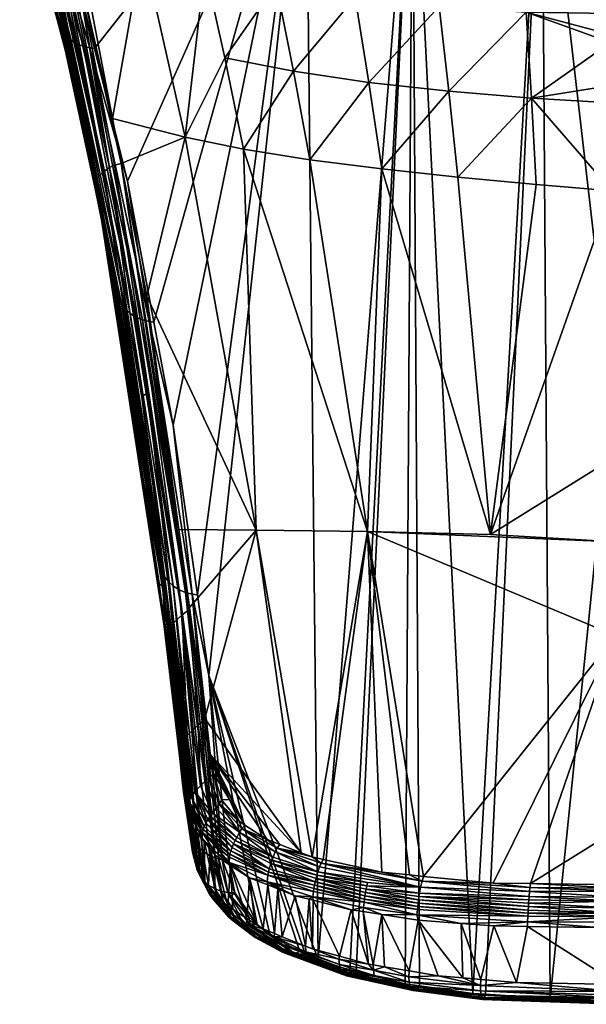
# Model space of a CAD drawing. Extents: x -0.096 to 0.096, y -0.181 to -0.001.
# Tile 1 of 56: x -0.021 to -0.001, y -0.181 to -0.146. Entities that reach past the tile are written whole.
import ezdxf

# ---------------------------------------------------------------- set-up
doc = ezdxf.new("R2010")
doc.units = 0
doc.layers.add('mesh', color=7, linetype='CONTINUOUS')

msp = doc.modelspace()

# ---------------------------------------------------------------- meshes
at = {"layer": 'mesh'}
mesh = msp.add_polyface(dxfattribs=at)
corners = [(-0.010604, -0.137391, 0.031838), (-0.018077, -0.146875, 0.013159), (-0.018546, -0.144974, 0.016593), (-0.018228, -0.142543, 0.007351), (-0.01865, -0.143099, 0.006567), (-0.016385, -0.143325, 0.005658), (-0.018814, -0.142248, 0.007992), (-0.018847, -0.142082, 0.008272), (-0.016591, -0.142447, 0.006983), (-0.016801, -0.141504, 0.008213), (-0.014558, -0.142198, 0.006511), (-0.014368, -0.143158, 0.005411), (-0.014878, -0.150019, -0.005494), (-0.014181, -0.144022, 0.004177), (-0.020387, -0.139218, 0.013747), (-0.019382, -0.143271, 0.00711), (-0.019279, -0.143206, 0.00701), (-0.020652, -0.139534, 0.01465), (-0.020684, -0.139598, 0.014968), (-0.019673, -0.143579, 0.007884), (-0.019718, -0.143633, 0.008174), (-0.019183, -0.145866, 0.004413), (-0.019553, -0.143404, 0.007339), (-0.020588, -0.139402, 0.014171), (-0.019608, -0.14346, 0.007464), (-0.019173, -0.143152, 0.006921), (-0.019649, -0.141154, 0.010239), (-0.020471, -0.139283, 0.013881), (-0.019476, -0.143339, 0.00722), (-0.019674, -0.142004, 0.021828), (-0.019507, -0.14202, 0.021868), (-0.020656, -0.14147, 0.020211), (-0.020727, -0.14118, 0.021172), (-0.020229, -0.142728, 0.017994), (-0.018251, -0.146858, 0.013124), (-0.018485, -0.146802, 0.01306), (-0.019909, -0.14195, 0.021754), (-0.018708, -0.14671, 0.012976), (-0.020134, -0.141857, 0.02166), (-0.018911, -0.146581, 0.012876), (-0.020337, -0.141727, 0.02155), (-0.020507, -0.141565, 0.021428), (-0.019083, -0.146422, 0.012763), (-0.020638, -0.14138, 0.0213), (-0.019217, -0.146241, 0.012643), (-0.019311, -0.146045, 0.012522), (-0.019405, -0.145853, 0.012401), (-0.018802, -0.148142, 0.008303), (-0.017555, -0.151091, -0.006439), (-0.017761, -0.151235, -0.006317), (-0.018883, -0.143086, 0.006719), (-0.019072, -0.143115, 0.006844), (-0.019353, -0.141089, 0.010005), (-0.019547, -0.141119, 0.010151), (-0.019643, -0.143507, 0.007597), (-0.017982, -0.151465, -0.006054), (-0.017443, -0.149356, -0.003919)]
mesh.append_faces([[corners[k] for k in face] for face in [(0, 1, 2, 2), (3, 4, 5, 5), (3, 6, 4, 4), (7, 6, 3, 3), (3, 8, 9, 9), (5, 8, 3, 3), (8, 10, 9, 9), (8, 11, 10, 10), (5, 11, 8, 8), (12, 13, 5, 5), (14, 15, 16, 16), (17, 18, 19, 19), (19, 20, 21, 21), (18, 20, 19, 19), (22, 23, 24, 24), (25, 26, 16, 16), (15, 27, 28, 28), (29, 30, 2, 2), (31, 32, 33, 33), (34, 29, 2, 2), (35, 36, 29, 29), (37, 38, 36, 36), (39, 38, 37, 37), (39, 40, 38, 38), (39, 41, 40, 40), (42, 41, 39, 39), (42, 43, 41, 41), (44, 43, 42, 42), (44, 32, 43, 43), (45, 32, 44, 44), (45, 33, 32, 32), (46, 33, 45, 45), (46, 18, 33, 33), (46, 20, 18, 18), (47, 21, 20, 20), (48, 25, 16, 16), (49, 16, 15, 15), (48, 50, 51, 51), (48, 51, 25, 25), (52, 6, 7, 7), (52, 50, 6, 6), (53, 50, 52, 52), (54, 55, 24, 24), (22, 49, 28, 28), (50, 4, 6, 6), (50, 56, 4, 4), (25, 53, 26, 26), (51, 53, 25, 25), (50, 53, 51, 51)]])
mesh = msp.add_polyface(dxfattribs=at)
corners = [(-0.010604, -0.137391, 0.031838), (-0.016917, -0.151576, 0.004667), (-0.018077, -0.146875, 0.013159), (-0.016385, -0.143325, 0.005658), (-0.017443, -0.149356, -0.003919), (-0.014878, -0.150019, -0.005494), (-0.01865, -0.143099, 0.006567), (-0.018667, -0.148572, -0.000151), (-0.018067, -0.151717, -0.005457), (-0.018031, -0.151635, -0.005706), (-0.019673, -0.143579, 0.007884), (-0.019183, -0.145866, 0.004413), (-0.018013, -0.151529, -0.005947), (-0.019643, -0.143507, 0.007597), (-0.017377, -0.155329, -0.011549), (-0.017224, -0.155718, -0.004971), (-0.017303, -0.155527, -0.005085), (-0.018053, -0.151831, 0.001615), (-0.018251, -0.146858, 0.013124), (-0.018802, -0.148142, 0.008303), (-0.019405, -0.145853, 0.012401), (-0.019311, -0.146045, 0.012522), (-0.018546, -0.144974, 0.016593), (-0.018485, -0.146802, 0.01306), (-0.019674, -0.142004, 0.021828), (-0.018708, -0.14671, 0.012976), (-0.019909, -0.14195, 0.021754), (-0.016152, -0.156533, -0.004418), (-0.016386, -0.156476, -0.004472), (-0.01661, -0.156382, -0.004546), (-0.016814, -0.156253, -0.004637), (-0.018911, -0.146581, 0.012876), (-0.016989, -0.156094, -0.004742), (-0.019083, -0.146422, 0.012763), (-0.017127, -0.155913, -0.004855), (-0.019217, -0.146241, 0.012643), (-0.019718, -0.143633, 0.008174), (-0.017113, -0.156459, -0.006774), (-0.017136, -0.150945, -0.006582), (-0.01623, -0.155638, -0.014447), (-0.017761, -0.151235, -0.006317), (-0.017555, -0.151091, -0.006439), (-0.019279, -0.143206, 0.00701), (-0.016405, -0.159203, -0.01976), (-0.017368, -0.151003, -0.006513), (-0.018883, -0.143086, 0.006719), (-0.019553, -0.143404, 0.007339), (-0.019608, -0.14346, 0.007464), (-0.017982, -0.151465, -0.006054), (-0.019382, -0.143271, 0.00711), (-0.019476, -0.143339, 0.00722)]
mesh.append_faces([[corners[k] for k in face] for face in [(0, 1, 2, 2), (3, 4, 5, 5), (3, 6, 4, 4), (7, 8, 9, 9), (10, 11, 7, 7), (9, 10, 7, 7), (9, 12, 10, 10), (12, 13, 10, 10), (8, 14, 9, 9), (15, 16, 17, 17), (18, 2, 1, 1), (19, 20, 21, 21), (18, 22, 2, 2), (23, 24, 18, 18), (25, 26, 23, 23), (27, 18, 1, 1), (28, 18, 27, 27), (28, 23, 18, 18), (29, 23, 28, 28), (29, 25, 23, 23), (30, 25, 29, 29), (30, 31, 25, 25), (32, 31, 30, 30), (32, 33, 31, 31), (34, 33, 32, 32), (34, 35, 33, 33), (15, 35, 34, 34), (15, 21, 35, 35), (17, 21, 15, 15), (17, 19, 21, 21), (19, 36, 20, 20), (17, 11, 19, 19), (17, 7, 11, 11), (16, 7, 17, 17), (16, 8, 7, 7), (37, 8, 16, 16), (37, 14, 8, 8), (5, 38, 39, 39), (5, 4, 38, 38), (40, 41, 42, 42), (43, 41, 40, 40), (41, 44, 45, 45), (46, 47, 48, 48), (48, 40, 46, 46), (12, 48, 13, 13), (38, 4, 45, 45), (44, 38, 45, 45), (49, 50, 40, 40)]])
mesh = msp.add_polyface(dxfattribs=at)
corners = [(-0.015982, -0.156551, -0.004391), (-0.016917, -0.151576, 0.004667), (-0.010604, -0.137391, 0.031838), (-0.015297, -0.160199, -0.011031), (-0.014031, -0.169052, -0.027233), (-0.01444, -0.166196, -0.022006), (-0.010173, -0.179077, -0.045294), (-0.00683, -0.137499, 0.031918), (-0.014368, -0.143158, 0.005411), (-0.013303, -0.142498, 0.005772), (-0.014558, -0.142198, 0.006511), (-0.011969, -0.142761, 0.005115), (-0.011888, -0.143272, 0.00465), (-0.011808, -0.143749, 0.004128), (-0.014181, -0.144022, 0.004177), (-0.011648, -0.144608, 0.002966), (-0.013469, -0.147207, -0.001075), (-0.011039, -0.147685, -0.002081), (-0.012361, -0.163911, -0.028731), (-0.012804, -0.15044, -0.006466), (-0.014878, -0.150019, -0.005494), (-0.008428, -0.163955, -0.029167), (-0.010465, -0.150814, -0.007287), (-0.00792, -0.151139, -0.007958), (-0.006106, -0.142814, 0.003638), (-0.009174, -0.142603, 0.004397), (-0.00911, -0.143174, 0.00406), (-0.00615, -0.14218, 0.00384), (-0.009239, -0.142012, 0.004661), (-0.005886, -0.145397, 0.001418), (-0.008858, -0.145068, 0.002047), (-0.008375, -0.14808, -0.002875), (-0.005974, -0.144507, 0.00251), (-0.008983, -0.144201, 0.00316), (-0.006018, -0.143992, 0.002972), (-0.009047, -0.143709, 0.003645), (-0.006062, -0.143424, 0.003351), (-0.010569, -0.142987, 0.004544), (-0.010642, -0.142433, 0.004912), (-0.014751, -0.141157, 0.007423), (-0.013482, -0.141431, 0.006597), (-0.012134, -0.141667, 0.005859), (-0.010716, -0.141861, 0.005213), (-0.010865, -0.140715, 0.005672), (-0.016385, -0.143325, 0.005658)]
mesh.append_faces([[corners[k] for k in face] for face in [(0, 1, 2, 2), (2, 3, 0, 0), (4, 5, 2, 2), (6, 2, 7, 7), (8, 9, 10, 10), (8, 11, 9, 9), (8, 12, 11, 11), (8, 13, 12, 12), (14, 13, 8, 8), (14, 15, 13, 13), (16, 15, 14, 14), (16, 17, 15, 15), (18, 19, 20, 20), (21, 22, 19, 19), (21, 23, 22, 22), (24, 25, 26, 26), (27, 28, 25, 25), (29, 30, 31, 31), (32, 33, 30, 30), (34, 35, 33, 33), (26, 35, 36, 36), (26, 37, 35, 35), (25, 37, 26, 26), (25, 38, 37, 37), (28, 38, 25, 25), (9, 39, 10, 10), (11, 40, 9, 9), (11, 41, 40, 40), (42, 41, 11, 11), (30, 17, 31, 31), (30, 15, 17, 17), (33, 15, 30, 30), (33, 13, 15, 15), (35, 13, 33, 33), (35, 12, 13, 13), (37, 12, 35, 35), (37, 11, 12, 12), (38, 11, 37, 37), (38, 42, 11, 11), (28, 42, 38, 38), (28, 43, 42, 42), (44, 14, 8, 8), (20, 16, 14, 14), (19, 16, 20, 20), (19, 17, 16, 16), (22, 17, 19, 19), (22, 31, 17, 17), (23, 31, 22, 22)]])
mesh = msp.add_polyface(dxfattribs=at)
corners = [(0.000445, -0.180498, -0.047313), (-0.001955, -0.18047, -0.047295), (0.000224, -0.159069, -0.00764), (-0.00225, -0.13763, 0.032014), (-0.004244, -0.180325, -0.047121), (-0.004697, -0.180296, -0.047087), (-0.00683, -0.137499, 0.031918), (-0.008824, -0.179533, -0.045995), (-0.009052, -0.179478, -0.045914), (-0.010173, -0.179077, -0.045294), (-0.00709, -0.179949, -0.046607), (-0.006589, -0.180022, -0.046708), (-0.010604, -0.137391, 0.031838), (-0.01444, -0.166196, -0.022006), (-0.015297, -0.160199, -0.011031), (-0.014031, -0.169052, -0.027233), (-0.012361, -0.163911, -0.028731), (-0.014716, -0.166649, -0.032936), (-0.014176, -0.170575, -0.039529), (-0.015096, -0.163884, -0.028293), (-0.01623, -0.155638, -0.014447), (-0.010381, -0.175467, -0.048092), (-0.008428, -0.163955, -0.029167), (-0.009995, -0.175552, -0.048262), (-0.007914, -0.17601, -0.049182), (0.000337, -0.164329, -0.030004), (0.000368, -0.167648, -0.035525), (-0.004076, -0.16406, -0.029518), (-0.006436, -0.176154, -0.049491), (0.00022, -0.151912, -0.009355), (-0.002452, -0.151684, -0.008963), (0.000309, -0.161337, -0.025029), (-0.014878, -0.150019, -0.005494), (-0.012804, -0.15044, -0.006466), (-0.00792, -0.151139, -0.007958), (-0.005229, -0.151425, -0.008504), (-0.015543, -0.167772, -0.032934), (-0.015544, -0.167924, -0.032776), (-0.015075, -0.17181, -0.039745), (-0.014742, -0.166732, -0.033042), (-0.014267, -0.170677, -0.039672), (-0.014413, -0.170799, -0.039798), (-0.015077, -0.171707, -0.039805), (-0.015453, -0.167383, -0.033165), (-0.014982, -0.17138, -0.039916), (-0.015375, -0.167278, -0.033192), (-0.015035, -0.171492, -0.039891), (-0.015278, -0.167173, -0.033206), (-0.014903, -0.171268, -0.039928), (-0.014622, -0.166175, -0.02203), (-0.01486, -0.166115, -0.02208), (-0.016152, -0.156533, -0.004418), (-0.015089, -0.166017, -0.02215), (-0.016386, -0.156476, -0.004472), (-0.014805, -0.171158, -0.039927), (-0.014973, -0.166904, -0.033171), (-0.014592, -0.170956, -0.039887), (-0.015065, -0.171601, -0.039854), (-0.015534, -0.167586, -0.033073), (-0.013814, -0.175493, -0.039327), (-0.01426, -0.175256, -0.039478), (-0.015296, -0.165884, -0.022238), (-0.01443, -0.175079, -0.039582), (-0.015473, -0.16572, -0.02234), (-0.014567, -0.174881, -0.039696), (-0.015612, -0.165534, -0.022452)]
mesh.append_faces([[corners[k] for k in face] for face in [(0, 1, 2, 2), (3, 4, 5, 5), (1, 4, 3, 3), (6, 7, 8, 8), (9, 6, 8, 8), (6, 10, 7, 7), (6, 11, 10, 10), (5, 11, 6, 6), (12, 13, 14, 14), (9, 15, 12, 12), (16, 17, 18, 18), (16, 19, 17, 17), (20, 19, 16, 16), (21, 22, 16, 16), (23, 24, 22, 22), (25, 22, 26, 26), (25, 27, 22, 22), (22, 28, 26, 26), (27, 29, 30, 30), (27, 31, 29, 29), (25, 31, 27, 27), (16, 32, 20, 20), (22, 33, 16, 16), (27, 34, 22, 22), (30, 35, 27, 27), (36, 37, 38, 38), (18, 39, 40, 40), (17, 39, 18, 18), (41, 40, 39, 39), (38, 42, 36, 36), (43, 44, 45, 45), (46, 44, 43, 43), (17, 19, 39, 39), (47, 45, 48, 48), (49, 13, 15, 15), (49, 14, 13, 13), (50, 51, 49, 49), (52, 53, 50, 50), (54, 55, 47, 47), (54, 56, 55, 55), (41, 39, 55, 55), (56, 41, 55, 55), (57, 46, 58, 58), (58, 36, 42, 42), (50, 59, 52, 52), (49, 59, 50, 50), (60, 61, 52, 52), (62, 63, 61, 61), (63, 64, 65, 65)]])
mesh = msp.add_polyface(dxfattribs=at)
corners = [(0.000224, -0.159069, -0.00764), (-0.00225, -0.13763, 0.032014), (0.000002, -0.137638, 0.032031), (-0.001955, -0.18047, -0.047295), (-0.004697, -0.180296, -0.047087), (-0.00683, -0.137499, 0.031918), (-0.002945, -0.142163, 0.003385), (-0.002922, -0.14285, 0.003228), (0.000146, -0.14271, 0.003118), (0.00022, -0.151912, -0.009355), (0.000191, -0.148805, -0.004188), (-0.002625, -0.148636, -0.003903), (-0.002806, -0.145594, 0.00106), (0.000168, -0.14638, -0.000142), (0.000161, -0.145638, 0.000934), (0.00017, -0.146669, -0.000616), (0.000185, -0.148188, -0.003163), (0.000154, -0.144657, 0.002067), (-0.002853, -0.144666, 0.00216), (0.000159, -0.145314, 0.001405), (0.000153, -0.14439, 0.002336), (-0.002876, -0.144119, 0.002614), (0.00015, -0.143832, 0.002712), (0.000149, -0.143429, 0.002898), (-0.002899, -0.143509, 0.002973), (0.000148, -0.143218, 0.002996), (-0.004076, -0.16406, -0.029518), (-0.005229, -0.151425, -0.008504), (-0.00792, -0.151139, -0.007958), (-0.006062, -0.143424, 0.003351), (-0.006106, -0.142814, 0.003638), (-0.00615, -0.14218, 0.00384), (-0.005549, -0.148394, -0.003472), (-0.005886, -0.145397, 0.001418), (-0.005974, -0.144507, 0.00251), (-0.006018, -0.143992, 0.002972), (-0.00911, -0.143174, 0.00406), (-0.009174, -0.142603, 0.004397), (-0.007824, -0.140893, 0.004496), (-0.009239, -0.142012, 0.004661), (-0.00299, -0.140784, 0.003496), (0.000145, -0.142074, 0.00327), (-0.008375, -0.14808, -0.002875), (-0.008858, -0.145068, 0.002047), (-0.008983, -0.144201, 0.00316), (-0.009047, -0.143709, 0.003645), (-0.002452, -0.151684, -0.008963), (0.000151, -0.144107, 0.002542)]
mesh.append_faces([[corners[k] for k in face] for face in [(0, 1, 2, 2), (0, 3, 1, 1), (1, 4, 5, 5), (6, 7, 8, 8), (9, 10, 11, 11), (12, 13, 14, 14), (12, 15, 13, 13), (11, 15, 12, 12), (11, 16, 15, 15), (10, 16, 11, 11), (12, 17, 18, 18), (12, 19, 17, 17), (14, 19, 12, 12), (17, 20, 18, 18), (21, 22, 23, 23), (24, 8, 7, 7), (24, 25, 8, 8), (23, 25, 24, 24), (26, 27, 28, 28), (7, 29, 24, 24), (7, 30, 29, 29), (6, 30, 7, 7), (6, 31, 30, 30), (12, 32, 11, 11), (12, 33, 32, 32), (18, 33, 12, 12), (18, 34, 33, 33), (21, 34, 18, 18), (21, 35, 34, 34), (30, 36, 29, 29), (31, 37, 30, 30), (38, 39, 31, 31), (6, 40, 31, 31), (8, 41, 6, 6), (33, 42, 32, 32), (34, 43, 33, 33), (35, 44, 34, 34), (24, 21, 23, 23), (24, 35, 21, 21), (29, 35, 24, 24), (29, 45, 35, 35), (28, 32, 42, 42), (27, 32, 28, 28), (27, 11, 32, 32), (46, 11, 27, 27), (46, 9, 11, 11), (18, 47, 21, 21), (18, 20, 47, 47), (21, 47, 22, 22)]])
mesh = msp.add_polyface(dxfattribs=at)
corners = [(-0.017377, -0.155329, -0.011549), (-0.016331, -0.162247, -0.023215), (-0.015543, -0.167772, -0.032934), (-0.015796, -0.165784, -0.02918), (-0.015544, -0.167924, -0.032776), (-0.015278, -0.167173, -0.033206), (-0.016197, -0.159035, -0.019814), (-0.016405, -0.159203, -0.01976), (-0.018031, -0.151635, -0.005706), (-0.015375, -0.167278, -0.033192), (-0.016152, -0.156533, -0.004418), (-0.015982, -0.156551, -0.004391), (-0.015297, -0.160199, -0.011031), (-0.015709, -0.165334, -0.022569), (-0.015863, -0.164645, -0.021772), (-0.017113, -0.156459, -0.006774), (-0.015788, -0.165141, -0.022681), (-0.015667, -0.165929, -0.024125), (-0.014622, -0.166175, -0.02203), (-0.01486, -0.166115, -0.02208), (-0.016386, -0.156476, -0.004472), (-0.015089, -0.166017, -0.02215), (-0.01661, -0.156382, -0.004546), (-0.015296, -0.165884, -0.022238), (-0.016814, -0.156253, -0.004637), (-0.015473, -0.16572, -0.02234), (-0.016989, -0.156094, -0.004742), (-0.015612, -0.165534, -0.022452), (-0.017127, -0.155913, -0.004855), (-0.017224, -0.155718, -0.004971), (-0.017303, -0.155527, -0.005085), (-0.016917, -0.151576, 0.004667), (-0.014719, -0.174476, -0.039924), (-0.017555, -0.151091, -0.006439), (-0.014973, -0.166904, -0.033171), (-0.017368, -0.151003, -0.006513), (-0.014742, -0.166732, -0.033042), (-0.015534, -0.167586, -0.033073), (-0.018013, -0.151529, -0.005947), (-0.017982, -0.151465, -0.006054), (-0.017761, -0.151235, -0.006317), (-0.015453, -0.167383, -0.033165), (-0.015035, -0.171492, -0.039891), (-0.017136, -0.150945, -0.006582), (-0.015096, -0.163884, -0.028293), (-0.01623, -0.155638, -0.014447), (-0.014665, -0.174675, -0.039813)]
mesh.append_faces([[corners[k] for k in face] for face in [(0, 1, 2, 2), (2, 3, 4, 4), (1, 3, 2, 2), (5, 6, 7, 7), (8, 0, 2, 2), (7, 9, 5, 5), (10, 11, 12, 12), (13, 14, 15, 15), (13, 16, 14, 14), (17, 16, 13, 13), (18, 10, 12, 12), (19, 20, 10, 10), (21, 22, 20, 20), (23, 22, 21, 21), (23, 24, 22, 22), (25, 24, 23, 23), (25, 26, 24, 24), (27, 26, 25, 25), (27, 28, 26, 26), (13, 28, 27, 27), (13, 29, 28, 28), (15, 29, 13, 13), (15, 30, 29, 29), (10, 31, 11, 11), (14, 0, 15, 15), (14, 1, 0, 0), (16, 1, 14, 14), (16, 17, 1, 1), (17, 3, 1, 1), (17, 4, 3, 3), (32, 4, 17, 17), (7, 6, 33, 33), (5, 34, 6, 6), (34, 35, 33, 33), (34, 36, 35, 35), (6, 34, 33, 33), (37, 38, 8, 8), (39, 9, 40, 40), (41, 9, 39, 39), (37, 39, 38, 38), (37, 41, 39, 39), (42, 41, 37, 37), (8, 2, 37, 37), (43, 44, 45, 45), (36, 43, 35, 35), (36, 44, 43, 43), (7, 40, 9, 9), (46, 13, 27, 27)]])
mesh = msp.add_polyface(dxfattribs=at)
corners = [(-0.010815, -0.178811, -0.044875), (-0.011864, -0.178246, -0.043959), (-0.014031, -0.169052, -0.027233), (-0.010616, -0.178919, -0.04505), (-0.011525, -0.175027, -0.047247), (-0.010764, -0.17532, -0.047809), (-0.014005, -0.171818, -0.041616), (-0.013309, -0.173438, -0.044405), (-0.012968, -0.174202, -0.04572), (-0.01276, -0.174338, -0.045969), (-0.01359, -0.173452, -0.044393), (-0.013853, -0.172531, -0.042823), (-0.011969, -0.174856, -0.046921), (-0.013987, -0.171973, -0.041877), (-0.013968, -0.172128, -0.042138), (-0.014176, -0.170575, -0.039529), (-0.012361, -0.163911, -0.028731), (-0.010381, -0.175467, -0.048092), (-0.009995, -0.175552, -0.048262), (-0.008428, -0.163955, -0.029167), (0.000433, -0.174484, -0.046895), (0.000368, -0.167648, -0.035525), (-0.00266, -0.17641, -0.050053), (-0.003983, -0.176392, -0.050002), (-0.006436, -0.176154, -0.049491), (-0.00694, -0.176105, -0.049385), (-0.007914, -0.17601, -0.049182), (-0.014068, -0.174142, -0.044966), (-0.013105, -0.174887, -0.046468), (-0.013988, -0.174023, -0.044936), (-0.012947, -0.174595, -0.046303), (-0.013774, -0.173737, -0.044775), (-0.013909, -0.173914, -0.044892), (-0.014158, -0.172779, -0.043131), (-0.014327, -0.172948, -0.043239), (-0.013664, -0.173603, -0.044626), (-0.012863, -0.17446, -0.046152), (-0.014023, -0.172648, -0.042988), (-0.014267, -0.170677, -0.039672), (-0.013047, -0.174775, -0.046423), (-0.014526, -0.173162, -0.043301), (-0.014142, -0.174264, -0.044983), (-0.013568, -0.175559, -0.039279), (-0.013337, -0.175593, -0.039249), (-0.014622, -0.166175, -0.02203), (-0.013682, -0.175543, -0.039294), (-0.013814, -0.175493, -0.039327)]
mesh.append_faces([[corners[k] for k in face] for face in [(0, 1, 2, 2), (3, 0, 2, 2), (4, 5, 6, 6), (7, 8, 9, 9), (7, 10, 8, 8), (11, 10, 7, 7), (6, 12, 4, 4), (6, 9, 12, 12), (13, 9, 6, 6), (13, 7, 9, 9), (14, 7, 13, 13), (14, 11, 7, 7), (5, 15, 6, 6), (5, 16, 15, 15), (17, 16, 5, 5), (18, 19, 17, 17), (20, 21, 22, 22), (21, 23, 22, 22), (21, 24, 23, 23), (19, 25, 24, 24), (26, 25, 19, 19), (27, 28, 29, 29), (30, 31, 32, 32), (33, 32, 31, 31), (33, 34, 32, 32), (35, 36, 8, 8), (37, 14, 13, 13), (37, 11, 14, 14), (35, 11, 37, 37), (35, 10, 11, 11), (8, 10, 35, 35), (36, 9, 8, 8), (6, 37, 13, 13), (6, 38, 37, 37), (15, 38, 6, 6), (33, 37, 38, 38), (31, 37, 33, 33), (31, 35, 37, 37), (30, 35, 31, 31), (30, 36, 35, 35), (39, 30, 32, 32), (29, 39, 32, 32), (28, 39, 29, 29), (40, 41, 27, 27), (42, 2, 43, 43), (42, 44, 2, 2), (44, 45, 46, 46), (42, 45, 44, 44)]])
mesh = msp.add_polyface(dxfattribs=at)
corners = [(-0.014928, -0.173165, -0.041589), (-0.01461, -0.175295, -0.041435), (-0.014698, -0.173985, -0.043033), (-0.015075, -0.17181, -0.039745), (-0.015544, -0.167924, -0.032776), (-0.015064, -0.171988, -0.039608), (-0.014778, -0.173833, -0.043157), (-0.014676, -0.174062, -0.043169), (-0.014558, -0.174482, -0.043909), (-0.014068, -0.174142, -0.044966), (-0.013988, -0.174023, -0.044936), (-0.014526, -0.173162, -0.043301), (-0.014413, -0.170799, -0.039798), (-0.014327, -0.172948, -0.043239), (-0.014158, -0.172779, -0.043131), (-0.014592, -0.170956, -0.039887), (-0.014805, -0.171158, -0.039927), (-0.014267, -0.170677, -0.039672), (-0.013909, -0.173914, -0.044892), (-0.01478, -0.17373, -0.043214), (-0.015077, -0.171707, -0.039805), (-0.015375, -0.167278, -0.033192), (-0.014982, -0.17138, -0.039916), (-0.014903, -0.171268, -0.039928), (-0.015278, -0.167173, -0.033206), (-0.014719, -0.174476, -0.039924), (-0.014962, -0.172855, -0.041066), (-0.014268, -0.174805, -0.044829), (-0.01477, -0.173622, -0.043259), (-0.01426, -0.174607, -0.044935), (-0.015035, -0.171492, -0.039891), (-0.015065, -0.171601, -0.039854), (-0.014239, -0.174499, -0.044967), (-0.014742, -0.173511, -0.043291), (-0.0142, -0.174385, -0.044983), (-0.014659, -0.173338, -0.043312), (-0.014142, -0.174264, -0.044983), (-0.015534, -0.167586, -0.033073), (-0.014665, -0.174675, -0.039813), (-0.015667, -0.165929, -0.024125), (-0.015089, -0.166017, -0.02215), (-0.014003, -0.175422, -0.039375), (-0.01426, -0.175256, -0.039478), (-0.013814, -0.175493, -0.039327), (-0.01443, -0.175079, -0.039582), (-0.015296, -0.165884, -0.022238), (-0.015612, -0.165534, -0.022452), (-0.014567, -0.174881, -0.039696), (-0.015473, -0.16572, -0.02234), (-0.015709, -0.165334, -0.022569)]
mesh.append_faces([[corners[k] for k in face] for face in [(0, 1, 2, 2), (3, 4, 5, 5), (0, 2, 6, 6), (3, 0, 6, 6), (6, 7, 8, 8), (2, 7, 6, 6), (9, 10, 11, 11), (12, 13, 14, 14), (11, 15, 16, 16), (14, 17, 12, 12), (15, 13, 12, 12), (11, 13, 15, 15), (11, 18, 13, 13), (10, 18, 11, 11), (3, 19, 20, 20), (6, 19, 3, 3), (21, 22, 23, 23), (24, 23, 16, 16), (25, 5, 4, 4), (26, 25, 0, 0), (3, 5, 26, 26), (3, 26, 0, 0), (6, 27, 19, 19), (28, 19, 29, 29), (28, 20, 19, 19), (28, 30, 31, 31), (32, 33, 28, 28), (33, 30, 28, 28), (32, 34, 33, 33), (23, 22, 35, 35), (33, 22, 30, 30), (33, 35, 22, 22), (34, 35, 33, 33), (34, 36, 35, 35), (28, 29, 32, 32), (31, 20, 28, 28), (37, 20, 31, 31), (11, 35, 36, 36), (16, 35, 11, 11), (16, 23, 35, 35), (38, 25, 39, 39), (40, 41, 42, 42), (43, 41, 40, 40), (44, 45, 42, 42), (46, 47, 38, 38), (44, 47, 48, 48), (39, 49, 38, 38), (26, 5, 25, 25)]])
mesh = msp.add_polyface(dxfattribs=at)
corners = [(-0.014031, -0.169052, -0.027233), (-0.012322, -0.177851, -0.043289), (-0.013337, -0.175593, -0.039249), (-0.011864, -0.178246, -0.043959), (-0.013163, -0.175008, -0.0465), (-0.011802, -0.175583, -0.047764), (-0.013105, -0.174887, -0.046468), (-0.011844, -0.175704, -0.047796), (-0.010211, -0.176106, -0.048787), (-0.010243, -0.176227, -0.048819), (-0.010381, -0.175467, -0.048092), (-0.010764, -0.17532, -0.047809), (-0.011619, -0.175157, -0.047448), (-0.012863, -0.17446, -0.046152), (-0.011969, -0.174856, -0.046921), (-0.01276, -0.174338, -0.045969), (-0.011525, -0.175027, -0.047247), (-0.011684, -0.175291, -0.0476), (-0.012947, -0.174595, -0.046303), (-0.010118, -0.175816, -0.04862), (-0.010065, -0.175682, -0.048466), (-0.010272, -0.176351, -0.048836), (-0.014068, -0.174142, -0.044966), (-0.013216, -0.175133, -0.046518), (-0.01381, -0.17541, -0.045573), (-0.013367, -0.177217, -0.044859), (-0.013269, -0.175764, -0.046223), (-0.012594, -0.176201, -0.047025), (-0.013316, -0.175661, -0.04636), (-0.011969, -0.17635, -0.047654), (-0.011946, -0.176458, -0.047509), (-0.01176, -0.175471, -0.04772), (-0.013047, -0.174775, -0.046423), (-0.010178, -0.175995, -0.048742), (-0.013848, -0.175252, -0.04562), (-0.011945, -0.176113, -0.04778), (-0.013287, -0.175367, -0.046502), (-0.013304, -0.175472, -0.046468), (-0.011927, -0.176006, -0.047806), (-0.010297, -0.17647, -0.048836), (-0.010316, -0.176582, -0.048819), (-0.013838, -0.175059, -0.045727), (-0.01426, -0.174607, -0.044935), (-0.013259, -0.175254, -0.046518), (-0.0119, -0.175889, -0.047815), (-0.013121, -0.176739, -0.041341), (-0.013568, -0.175559, -0.039279), (-0.013369, -0.176727, -0.041396), (-0.013682, -0.175543, -0.039294)]
mesh.append_faces([[corners[k] for k in face] for face in [(0, 1, 2, 2), (0, 3, 1, 1), (4, 5, 6, 6), (7, 5, 4, 4), (7, 8, 5, 5), (9, 8, 7, 7), (10, 11, 12, 12), (13, 14, 15, 15), (12, 14, 13, 13), (12, 16, 14, 14), (11, 16, 12, 12), (17, 13, 18, 18), (17, 12, 13, 13), (19, 12, 17, 17), (19, 20, 12, 12), (7, 21, 9, 9), (22, 23, 4, 4), (24, 25, 26, 26), (27, 28, 26, 26), (27, 29, 28, 28), (27, 30, 29, 29), (31, 18, 32, 32), (31, 17, 18, 18), (33, 17, 31, 31), (33, 19, 17, 17), (6, 31, 32, 32), (5, 31, 6, 6), (5, 33, 31, 31), (8, 33, 5, 5), (28, 34, 26, 26), (35, 36, 37, 37), (35, 38, 36, 36), (39, 38, 35, 35), (40, 39, 35, 35), (35, 28, 29, 29), (37, 28, 35, 35), (37, 41, 28, 28), (36, 42, 37, 37), (38, 43, 36, 36), (38, 44, 43, 43), (21, 44, 38, 38), (44, 23, 43, 43), (38, 39, 21, 21), (7, 44, 21, 21), (4, 44, 7, 7), (4, 23, 44, 44), (45, 46, 2, 2), (45, 47, 46, 46), (47, 48, 46, 46)]])
mesh = msp.add_polyface(dxfattribs=at)
corners = [(-0.010616, -0.178919, -0.04505), (-0.014031, -0.169052, -0.027233), (-0.010173, -0.179077, -0.045294), (-0.01159, -0.176599, -0.047775), (-0.011438, -0.178288, -0.046656), (-0.010985, -0.176839, -0.048227), (-0.011711, -0.178175, -0.046471), (-0.011946, -0.176458, -0.047509), (-0.012119, -0.178008, -0.046196), (-0.010998, -0.178883, -0.045072), (-0.010815, -0.178811, -0.044875), (-0.012571, -0.177886, -0.043429), (-0.012322, -0.177851, -0.043289), (-0.011864, -0.178246, -0.043959), (-0.011316, -0.178887, -0.045497), (-0.012236, -0.178388, -0.044681), (-0.011161, -0.178907, -0.045276), (-0.012398, -0.178311, -0.044884), (-0.011455, -0.178821, -0.045725), (-0.012783, -0.177875, -0.043571), (-0.012985, -0.177824, -0.043732), (-0.012533, -0.178192, -0.045086), (-0.011617, -0.17864, -0.046056), (-0.012636, -0.178039, -0.045279), (-0.01157, -0.17871, -0.045949), (-0.011516, -0.178771, -0.045838), (-0.00906, -0.17967, -0.046463), (-0.009169, -0.179667, -0.04672), (-0.009264, -0.179612, -0.046982), (-0.009306, -0.179566, -0.04711), (-0.009342, -0.179508, -0.047234), (-0.009373, -0.179439, -0.047353), (-0.010612, -0.178627, -0.047214), (-0.010487, -0.176964, -0.04847), (-0.012594, -0.176201, -0.047025), (-0.012393, -0.177834, -0.045902), (-0.010352, -0.176874, -0.048683), (-0.011969, -0.17635, -0.047654), (-0.011945, -0.176113, -0.04778), (-0.01033, -0.176685, -0.048786), (-0.010316, -0.176582, -0.048819), (-0.011728, -0.178289, -0.046425), (-0.011688, -0.178476, -0.046254), (-0.012705, -0.177861, -0.045453), (-0.010606, -0.178821, -0.047073), (-0.009398, -0.17936, -0.047464)]
mesh.append_faces([[corners[k] for k in face] for face in [(0, 1, 2, 2), (3, 4, 5, 5), (3, 6, 4, 4), (7, 6, 3, 3), (7, 8, 6, 6), (9, 10, 0, 0), (11, 12, 13, 13), (2, 9, 0, 0), (14, 15, 16, 16), (14, 17, 15, 15), (18, 17, 14, 14), (9, 13, 10, 10), (9, 11, 13, 13), (16, 11, 9, 9), (16, 19, 11, 11), (16, 20, 19, 19), (15, 20, 16, 16), (21, 22, 23, 23), (21, 24, 22, 22), (25, 24, 21, 21), (17, 25, 21, 21), (18, 25, 17, 17), (26, 16, 9, 9), (27, 14, 16, 16), (28, 18, 14, 14), (29, 25, 18, 18), (30, 24, 25, 25), (31, 22, 24, 24), (5, 32, 33, 33), (5, 4, 32, 32), (34, 8, 7, 7), (34, 35, 8, 8), (36, 5, 33, 33), (37, 5, 36, 36), (37, 3, 5, 5), (7, 3, 37, 37), (38, 39, 40, 40), (39, 37, 36, 36), (38, 37, 39, 39), (41, 6, 8, 8), (42, 41, 43, 43), (41, 4, 6, 6), (41, 32, 4, 4), (44, 32, 41, 41), (23, 22, 42, 42), (45, 42, 22, 22), (44, 41, 42, 42), (8, 43, 41, 41)]])
mesh = msp.add_polyface(dxfattribs=at)
corners = [(-0.013976, -0.175204, -0.045204), (-0.013532, -0.177038, -0.044547), (-0.01381, -0.17541, -0.045573), (-0.014202, -0.174924, -0.044701), (-0.013761, -0.176791, -0.044113), (-0.014182, -0.176338, -0.043319), (-0.014424, -0.174649, -0.044207), (-0.014223, -0.176237, -0.043136), (-0.014558, -0.174482, -0.043909), (-0.014928, -0.173165, -0.041589), (-0.014719, -0.174476, -0.039924), (-0.01461, -0.175295, -0.041435), (-0.013163, -0.175008, -0.0465), (-0.013105, -0.174887, -0.046468), (-0.014068, -0.174142, -0.044966), (-0.014101, -0.176594, -0.043252), (-0.014352, -0.176118, -0.041926), (-0.014012, -0.176785, -0.043109), (-0.014444, -0.175918, -0.042055), (-0.014442, -0.175703, -0.042172), (-0.014676, -0.174062, -0.043169), (-0.014698, -0.173985, -0.043033), (-0.013848, -0.175252, -0.04562), (-0.013269, -0.175764, -0.046223), (-0.014268, -0.174805, -0.044829), (-0.014778, -0.173833, -0.043157), (-0.01426, -0.174607, -0.044935), (-0.01478, -0.17373, -0.043214), (-0.013838, -0.175059, -0.045727), (-0.013316, -0.175661, -0.04636), (-0.013304, -0.175472, -0.046468), (-0.013287, -0.175367, -0.046502), (-0.013259, -0.175254, -0.046518), (-0.014239, -0.174499, -0.044967), (-0.0142, -0.174385, -0.044983), (-0.014142, -0.174264, -0.044983), (-0.013216, -0.175133, -0.046518), (-0.014665, -0.174675, -0.039813), (-0.013835, -0.176588, -0.041564), (-0.013814, -0.175493, -0.039327), (-0.013607, -0.176677, -0.04147), (-0.014003, -0.175422, -0.039375), (-0.014042, -0.176462, -0.041675), (-0.013682, -0.175543, -0.039294), (-0.014567, -0.174881, -0.039696), (-0.01426, -0.175256, -0.039478), (-0.014216, -0.176302, -0.041798), (-0.01443, -0.175079, -0.039582)]
mesh.append_faces([[corners[k] for k in face] for face in [(0, 1, 2, 2), (3, 4, 0, 0), (3, 5, 4, 4), (6, 5, 3, 3), (6, 7, 5, 5), (8, 7, 6, 6), (9, 10, 11, 11), (12, 13, 14, 14), (15, 5, 7, 7), (16, 17, 18, 18), (8, 19, 7, 7), (20, 19, 8, 8), (21, 19, 20, 20), (21, 11, 19, 19), (22, 2, 23, 23), (24, 3, 0, 0), (24, 6, 3, 3), (24, 8, 6, 6), (25, 8, 24, 24), (0, 22, 24, 24), (0, 2, 22, 22), (26, 24, 22, 22), (26, 27, 24, 24), (22, 28, 26, 26), (22, 29, 28, 28), (30, 26, 28, 28), (31, 32, 33, 33), (32, 34, 33, 33), (32, 35, 34, 34), (32, 36, 35, 35), (33, 26, 31, 31), (14, 35, 36, 36), (11, 18, 19, 19), (11, 37, 18, 18), (10, 37, 11, 11), (38, 39, 40, 40), (38, 41, 39, 39), (42, 41, 38, 38), (40, 39, 43, 43), (15, 19, 18, 18), (7, 19, 15, 15), (18, 37, 44, 44), (42, 45, 41, 41), (46, 45, 42, 42), (46, 47, 45, 45), (16, 18, 44, 44), (16, 47, 46, 46), (44, 47, 16, 16)]])
mesh = msp.add_polyface(dxfattribs=at)
corners = [(-0.00266, -0.17641, -0.050053), (0.000314, -0.176451, -0.050167), (0.000433, -0.174484, -0.046895), (-0.002768, -0.177922, -0.050423), (0.000454, -0.179983, -0.049291), (-0.000266, -0.177959, -0.050535), (-0.00315, -0.179904, -0.049225), (-0.003951, -0.177904, -0.05037), (-0.004418, -0.179796, -0.049063), (-0.002677, -0.176551, -0.050293), (-0.003983, -0.176392, -0.050002), (0.000453, -0.176575, -0.050345), (-0.002722, -0.1771, -0.050676), (-0.002729, -0.177223, -0.050698), (0.000456, -0.177276, -0.050759), (-0.006601, -0.176864, -0.050137), (-0.004284, -0.180442, -0.047383), (-0.004244, -0.180325, -0.047121), (-0.001955, -0.18047, -0.047295), (-0.00432, -0.180502, -0.047653), (0.000449, -0.180678, -0.047987), (-0.004354, -0.180511, -0.04794), (0.000448, -0.180656, -0.047832), (0.000449, -0.180664, -0.048121), (0.00045, -0.180639, -0.048369), (-0.004383, -0.180462, -0.04823), (0.000451, -0.180603, -0.048496), (-0.004405, -0.180358, -0.048505), (0.000452, -0.180512, -0.048688), (0.000452, -0.180447, -0.048827), (-0.00442, -0.180205, -0.04875), (0.000452, -0.180359, -0.048934), (-0.002758, -0.177759, -0.050578), (0.000456, -0.177036, -0.050712), (0.000455, -0.176889, -0.050644), (-0.002707, -0.17687, -0.050591), (-0.002692, -0.176689, -0.050458), (-0.006546, -0.176537, -0.049995), (-0.002714, -0.17698, -0.05064), (0.000454, -0.176679, -0.050491), (0.000456, -0.177583, -0.050718), (-0.002747, -0.177562, -0.050664), (0.000456, -0.177779, -0.050629), (-0.002742, -0.177456, -0.050691), (0.000456, -0.177453, -0.050753), (-0.002736, -0.177344, -0.050703), (0.000446, -0.180596, -0.04756), (0.000445, -0.180498, -0.047313), (0.000453, -0.180221, -0.049104), (-0.004426, -0.180017, -0.048955)]
mesh.append_faces([[corners[k] for k in face] for face in [(0, 1, 2, 2), (3, 4, 5, 5), (3, 6, 4, 4), (7, 6, 3, 3), (7, 8, 6, 6), (9, 0, 10, 10), (11, 0, 9, 9), (11, 1, 0, 0), (12, 13, 14, 14), (15, 13, 12, 12), (16, 17, 18, 18), (19, 20, 21, 21), (19, 22, 20, 20), (23, 24, 25, 25), (26, 25, 24, 24), (26, 27, 25, 25), (28, 27, 26, 26), (29, 27, 28, 28), (29, 30, 27, 27), (31, 30, 29, 29), (21, 23, 25, 25), (20, 23, 21, 21), (32, 3, 5, 5), (32, 7, 3, 3), (33, 34, 35, 35), (36, 35, 34, 34), (37, 35, 36, 36), (12, 33, 38, 38), (34, 39, 36, 36), (39, 9, 36, 36), (39, 11, 9, 9), (38, 33, 35, 35), (32, 40, 41, 41), (42, 40, 32, 32), (43, 40, 44, 44), (43, 41, 40, 40), (44, 45, 43, 43), (42, 32, 5, 5), (13, 44, 14, 14), (13, 45, 44, 44), (12, 14, 33, 33), (46, 18, 47, 47), (46, 16, 18, 18), (46, 19, 16, 16), (46, 22, 19, 19), (48, 30, 31, 31), (48, 49, 30, 30), (48, 6, 49, 49), (4, 6, 48, 48)]])
mesh = msp.add_polyface(dxfattribs=at)
corners = [(-0.012322, -0.177851, -0.043289), (-0.013121, -0.176739, -0.041341), (-0.013337, -0.175593, -0.039249), (-0.013109, -0.176798, -0.041449), (-0.012625, -0.177589, -0.042845), (-0.01381, -0.17541, -0.045573), (-0.013532, -0.177038, -0.044547), (-0.013367, -0.177217, -0.044859), (-0.013976, -0.175204, -0.045204), (-0.013761, -0.176791, -0.044113), (-0.013369, -0.176727, -0.041396), (-0.013607, -0.176677, -0.04147), (-0.013682, -0.175543, -0.039294), (-0.014101, -0.176594, -0.043252), (-0.014444, -0.175918, -0.042055), (-0.014012, -0.176785, -0.043109), (-0.013522, -0.177257, -0.044409), (-0.013186, -0.177331, -0.045053), (-0.012705, -0.177861, -0.045453), (-0.012696, -0.177642, -0.045578), (-0.012393, -0.177834, -0.045902), (-0.013442, -0.17744, -0.04425), (-0.014182, -0.176338, -0.043319), (-0.012636, -0.178039, -0.045279), (-0.012533, -0.178192, -0.045086), (-0.012236, -0.178388, -0.044681), (-0.013169, -0.177732, -0.043904), (-0.012985, -0.177824, -0.043732), (-0.012398, -0.178311, -0.044884), (-0.013882, -0.176958, -0.042961), (-0.014352, -0.176118, -0.041926), (-0.012571, -0.177886, -0.043429), (-0.012783, -0.177875, -0.043571), (-0.013835, -0.176588, -0.041564), (-0.014216, -0.176302, -0.041798), (-0.012119, -0.178008, -0.046196), (-0.012594, -0.176201, -0.047025), (-0.013269, -0.175764, -0.046223), (-0.011688, -0.178476, -0.046254), (-0.013323, -0.177601, -0.044079), (-0.014042, -0.176462, -0.041675)]
mesh.append_faces([[corners[k] for k in face] for face in [(0, 1, 2, 2), (0, 3, 1, 1), (4, 3, 0, 0), (5, 6, 7, 7), (8, 9, 6, 6), (3, 10, 1, 1), (3, 4, 10, 10), (11, 12, 10, 10), (13, 14, 15, 15), (16, 6, 9, 9), (16, 7, 6, 6), (17, 7, 16, 16), (18, 19, 17, 17), (18, 20, 19, 19), (21, 13, 15, 15), (16, 13, 21, 21), (16, 22, 13, 13), (9, 22, 16, 16), (16, 18, 17, 17), (16, 23, 18, 18), (21, 23, 16, 16), (21, 24, 23, 23), (25, 26, 27, 27), (28, 26, 25, 25), (29, 15, 30, 30), (31, 4, 0, 0), (31, 10, 4, 4), (32, 10, 31, 31), (32, 11, 10, 10), (27, 11, 32, 32), (27, 33, 11, 11), (26, 33, 27, 27), (30, 34, 29, 29), (35, 20, 18, 18), (36, 19, 20, 20), (37, 19, 36, 36), (37, 17, 19, 19), (37, 7, 17, 17), (23, 38, 18, 18), (21, 15, 39, 39), (39, 24, 21, 21), (28, 39, 26, 26), (29, 39, 15, 15), (28, 24, 39, 39), (26, 40, 33, 33), (39, 40, 26, 26), (29, 40, 39, 39), (29, 34, 40, 40)]])
mesh = msp.add_polyface(dxfattribs=at)
corners = [(-0.007916, -0.177502, -0.049529), (-0.006954, -0.179495, -0.048599), (-0.006631, -0.177698, -0.049924), (-0.008579, -0.177402, -0.049325), (-0.008217, -0.179282, -0.048266), (-0.008999, -0.177338, -0.049195), (-0.008388, -0.179253, -0.048221), (-0.01035, -0.176999, -0.048537), (-0.009418, -0.178973, -0.047771), (-0.008566, -0.177254, -0.049465), (-0.010243, -0.176227, -0.048819), (-0.008447, -0.176485, -0.049556), (-0.010211, -0.176106, -0.048787), (-0.008472, -0.176605, -0.049589), (-0.006583, -0.176744, -0.050102), (-0.006601, -0.176864, -0.050137), (-0.010381, -0.175467, -0.048092), (-0.011619, -0.175157, -0.047448), (-0.010065, -0.175682, -0.048466), (-0.009995, -0.175552, -0.048262), (-0.007914, -0.17601, -0.049182), (-0.006494, -0.176318, -0.049766), (-0.00694, -0.176105, -0.049385), (-0.008422, -0.176374, -0.049509), (-0.008531, -0.176959, -0.049593), (-0.006657, -0.177322, -0.050116), (-0.006647, -0.177217, -0.050145), (-0.008544, -0.177063, -0.049562), (-0.010316, -0.176582, -0.048819), (-0.01033, -0.176685, -0.048786), (-0.010297, -0.17647, -0.048836), (-0.008515, -0.176848, -0.049609), (-0.006634, -0.177106, -0.050159), (-0.008495, -0.176728, -0.049607), (-0.006619, -0.176986, -0.050156), (-0.010272, -0.176351, -0.048836), (-0.010487, -0.176964, -0.04847), (-0.010366, -0.178715, -0.047358), (-0.010352, -0.176874, -0.048683), (-0.006677, -0.177515, -0.050024), (-0.006546, -0.176537, -0.049995), (-0.010178, -0.175995, -0.048742), (-0.010118, -0.175816, -0.04862)]
mesh.append_faces([[corners[k] for k in face] for face in [(0, 1, 2, 2), (3, 4, 0, 0), (5, 6, 3, 3), (7, 8, 5, 5), (0, 9, 3, 3), (10, 11, 12, 12), (13, 11, 10, 10), (13, 14, 11, 11), (15, 14, 13, 13), (16, 17, 18, 18), (18, 19, 16, 16), (18, 20, 19, 19), (21, 20, 18, 18), (21, 22, 20, 20), (11, 23, 12, 12), (24, 25, 26, 26), (24, 27, 25, 25), (28, 27, 24, 24), (28, 29, 27, 27), (24, 30, 28, 28), (24, 31, 30, 30), (26, 31, 24, 24), (26, 32, 31, 31), (5, 3, 9, 9), (33, 32, 34, 34), (33, 31, 32, 32), (35, 31, 33, 33), (35, 30, 31, 31), (13, 34, 15, 15), (13, 33, 34, 34), (10, 33, 13, 13), (10, 35, 33, 33), (36, 37, 7, 7), (38, 7, 5, 5), (38, 36, 7, 7), (0, 39, 9, 9), (23, 40, 41, 41), (40, 42, 41, 41), (40, 18, 42, 42), (40, 21, 18, 18), (12, 23, 41, 41), (11, 40, 23, 23), (14, 40, 11, 11), (39, 25, 27, 27), (5, 9, 38, 38), (27, 9, 39, 39), (27, 38, 9, 9), (29, 38, 27, 27)]])
mesh = msp.add_polyface(dxfattribs=at)
corners = [(-0.005113, -0.177815, -0.050177), (-0.004418, -0.179796, -0.049063), (-0.003951, -0.177904, -0.05037), (-0.005054, -0.179743, -0.048982), (-0.006631, -0.177698, -0.049924), (-0.005921, -0.179669, -0.048872), (-0.006954, -0.179495, -0.048599), (-0.006601, -0.176864, -0.050137), (-0.002714, -0.17698, -0.05064), (-0.006583, -0.176744, -0.050102), (-0.002722, -0.1771, -0.050676), (-0.006494, -0.176318, -0.049766), (-0.006436, -0.176154, -0.049491), (-0.00694, -0.176105, -0.049385), (-0.003983, -0.176392, -0.050002), (-0.002677, -0.176551, -0.050293), (-0.002707, -0.17687, -0.050591), (-0.006647, -0.177217, -0.050145), (-0.002747, -0.177562, -0.050664), (-0.002742, -0.177456, -0.050691), (-0.006657, -0.177322, -0.050116), (-0.006634, -0.177106, -0.050159), (-0.002736, -0.177344, -0.050703), (-0.006619, -0.176986, -0.050156), (-0.002729, -0.177223, -0.050698), (-0.00709, -0.179949, -0.046607), (-0.006589, -0.180022, -0.046708), (-0.00667, -0.180135, -0.046966), (-0.004284, -0.180442, -0.047383), (-0.004697, -0.180296, -0.047087), (-0.004244, -0.180325, -0.047121), (-0.00681, -0.180195, -0.047503), (-0.004354, -0.180511, -0.04794), (-0.006869, -0.180145, -0.047783), (-0.00432, -0.180502, -0.047653), (-0.006742, -0.18019, -0.047226), (-0.004426, -0.180017, -0.048955), (-0.00315, -0.179904, -0.049225), (-0.006966, -0.179706, -0.048494), (-0.006949, -0.179891, -0.048291), (-0.00442, -0.180205, -0.04875), (-0.006916, -0.180041, -0.048051), (-0.004405, -0.180358, -0.048505), (-0.004383, -0.180462, -0.04823), (-0.002758, -0.177759, -0.050578), (-0.006677, -0.177515, -0.050024), (-0.007916, -0.177502, -0.049529), (-0.002692, -0.176689, -0.050458), (-0.006546, -0.176537, -0.049995)]
mesh.append_faces([[corners[k] for k in face] for face in [(0, 1, 2, 2), (0, 3, 1, 1), (4, 3, 0, 0), (4, 5, 3, 3), (4, 6, 5, 5), (7, 8, 9, 9), (10, 8, 7, 7), (11, 12, 13, 13), (11, 14, 12, 12), (15, 14, 11, 11), (8, 16, 9, 9), (17, 18, 19, 19), (17, 20, 18, 18), (19, 21, 17, 17), (19, 22, 21, 21), (23, 22, 24, 24), (23, 21, 22, 22), (7, 23, 24, 24), (25, 26, 27, 27), (28, 29, 30, 30), (31, 32, 33, 33), (31, 34, 32, 32), (35, 34, 31, 31), (35, 28, 34, 34), (27, 28, 35, 35), (27, 29, 28, 28), (26, 29, 27, 27), (36, 3, 5, 5), (36, 1, 3, 3), (37, 1, 36, 36), (38, 5, 6, 6), (38, 36, 5, 5), (39, 36, 38, 38), (39, 40, 36, 36), (41, 40, 39, 39), (41, 42, 40, 40), (33, 42, 41, 41), (33, 43, 42, 42), (32, 43, 33, 33), (44, 0, 2, 2), (45, 0, 44, 44), (45, 4, 0, 0), (46, 4, 45, 45), (47, 11, 48, 48), (47, 15, 11, 11), (9, 16, 48, 48), (45, 18, 20, 20), (44, 18, 45, 45)]])
mesh = msp.add_polyface(dxfattribs=at)
corners = [(-0.007916, -0.177502, -0.049529), (-0.007823, -0.179348, -0.04837), (-0.006954, -0.179495, -0.048599), (-0.008217, -0.179282, -0.048266), (-0.008579, -0.177402, -0.049325), (-0.008388, -0.179253, -0.048221), (-0.008999, -0.177338, -0.049195), (-0.009418, -0.178973, -0.047771), (-0.006949, -0.179891, -0.048291), (-0.006966, -0.179706, -0.048494), (-0.008215, -0.179473, -0.04813), (-0.009052, -0.179478, -0.045914), (-0.008824, -0.179533, -0.045995), (-0.008946, -0.179626, -0.046223), (-0.009417, -0.179274, -0.047568), (-0.009398, -0.17936, -0.047464), (-0.00819, -0.179655, -0.047929), (-0.009342, -0.179508, -0.047234), (-0.006916, -0.180041, -0.048051), (-0.009373, -0.179439, -0.047353), (-0.009306, -0.179566, -0.04711), (-0.006869, -0.180145, -0.047783), (-0.009264, -0.179612, -0.046982), (-0.00681, -0.180195, -0.047503), (-0.009169, -0.179667, -0.04672), (-0.006742, -0.18019, -0.047226), (-0.00906, -0.17967, -0.046463), (-0.00667, -0.180135, -0.046966), (-0.00709, -0.179949, -0.046607), (-0.010173, -0.179077, -0.045294), (-0.010998, -0.178883, -0.045072), (-0.011161, -0.178907, -0.045276), (-0.011316, -0.178887, -0.045497), (-0.011455, -0.178821, -0.045725), (-0.011516, -0.178771, -0.045838), (-0.01157, -0.17871, -0.045949), (-0.011617, -0.17864, -0.046056), (-0.01035, -0.176999, -0.048537), (-0.010366, -0.178715, -0.047358), (-0.010487, -0.176964, -0.04847), (-0.010612, -0.178627, -0.047214), (-0.009439, -0.179082, -0.047747), (-0.010606, -0.178821, -0.047073), (-0.011688, -0.178476, -0.046254)]
mesh.append_faces([[corners[k] for k in face] for face in [(0, 1, 2, 2), (0, 3, 1, 1), (4, 5, 3, 3), (6, 7, 5, 5), (8, 9, 10, 10), (11, 12, 13, 13), (14, 15, 16, 16), (1, 9, 2, 2), (1, 10, 9, 9), (3, 10, 1, 1), (3, 5, 10, 10), (17, 18, 8, 8), (19, 16, 15, 15), (20, 18, 17, 17), (20, 21, 18, 18), (22, 21, 20, 20), (22, 23, 21, 21), (24, 23, 22, 22), (24, 25, 23, 23), (26, 25, 24, 24), (26, 27, 25, 25), (13, 27, 26, 26), (13, 28, 27, 27), (12, 28, 13, 13), (16, 10, 14, 14), (16, 8, 10, 10), (19, 8, 16, 16), (19, 17, 8, 8), (13, 29, 11, 11), (13, 30, 29, 29), (26, 30, 13, 13), (24, 31, 26, 26), (22, 32, 24, 24), (20, 33, 22, 22), (17, 34, 20, 20), (19, 35, 17, 17), (15, 36, 19, 19), (37, 38, 7, 7), (39, 40, 38, 38), (41, 10, 5, 5), (41, 38, 40, 40), (41, 7, 38, 38), (5, 7, 41, 41), (42, 41, 40, 40), (14, 41, 42, 42), (14, 10, 41, 41), (14, 43, 15, 15), (42, 43, 14, 14)]])

doc.saveas('drawing.dxf')
